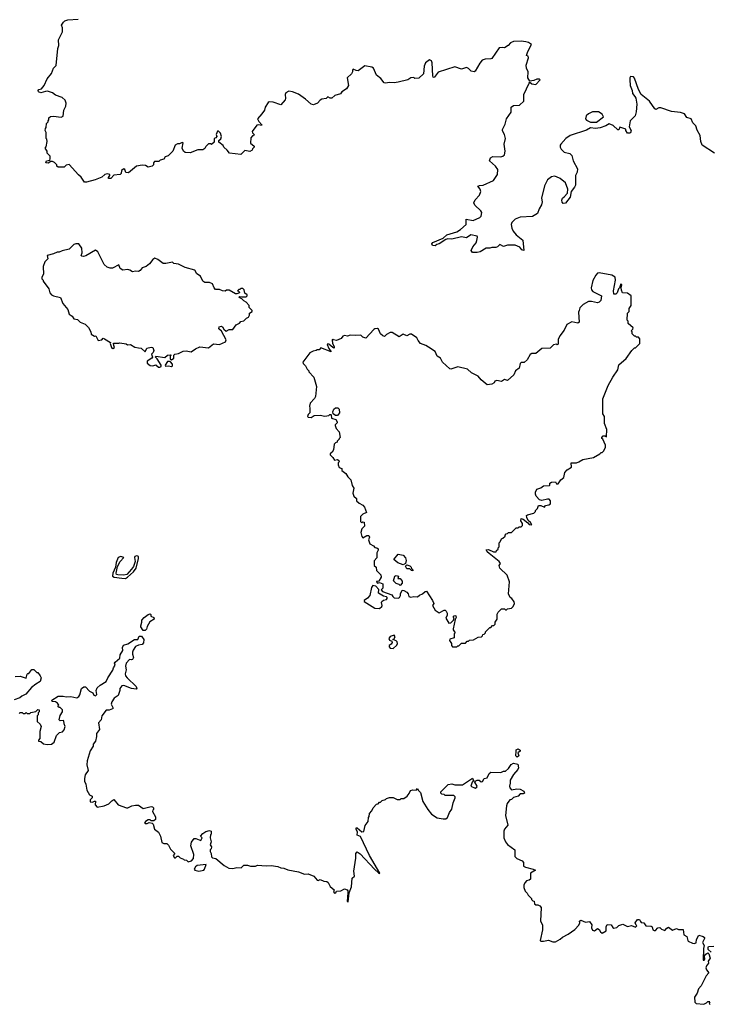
# Model space of a CAD drawing. Extents: x 2240384 to 2404287, y 351326 to 526670.
# Tile 75 of 256: x 2361040 to 2368101, y 361812 to 371890. Entities that reach past the tile are written whole.
import ezdxf

# ---------------------------------------------------------------- set-up
doc = ezdxf.new("R2010")
doc.units = 0

msp = doc.modelspace()

# ---------------------------------------------------------------- linework, layer by layer
at = {"layer": '0CON20XD'}
for points in [[(2361477, 371807), (2361468, 371835), (2361488, 371865), (2361503, 371877), (2361533, 371887), (2361640, 371895)], [(2368153, 370523), (2368027, 370607), (2368014, 370644), (2368007, 370705), (2367978, 370758), (2367963, 370803), (2367934, 370835), (2367917, 370875), (2367870, 370890), (2367848, 370925), (2367805, 370939), (2367715, 370950), (2367605, 370988), (2367585, 370988), (2367555, 370972), (2367545, 370978), (2367490, 371055), (2367404, 371124), (2367375, 371175), (2367335, 371292), (2367325, 371304), (2367295, 371308), (2367287, 371295), (2367286, 371275), (2367292, 371215), (2367310, 371165), (2367314, 371135), (2367339, 371105), (2367348, 371088), (2367360, 371025), (2367353, 370947), (2367342, 370905), (2367291, 370855), (2367282, 370795), (2367301, 370755), (2367295, 370732), (2367285, 370728), (2367265, 370730), (2367248, 370755), (2367245, 370770), (2367185, 370790), (2367176, 370764), (2367165, 370764), (2367117, 370807), (2367075, 370824), (2367042, 370805), (2366985, 370784), (2366935, 370776), (2366885, 370782), (2366845, 370759), (2366675, 370705), (2366631, 370675), (2366580, 370615), (2366573, 370605), (2366573, 370585), (2366584, 370564), (2366614, 370534), (2366672, 370522), (2366695, 370500), (2366708, 370445), (2366752, 370365), (2366749, 370331), (2366732, 370295), (2366730, 370195), (2366722, 370175), (2366688, 370132), (2366677, 370073), (2366628, 370012), (2366605, 370010), (2366593, 370023), (2366592, 370042), (2366598, 370062), (2366615, 370076), (2366648, 370115), (2366651, 370155), (2366630, 370220), (2366575, 370263), (2366535, 370283), (2366515, 370290), (2366485, 370283), (2366445, 370252), (2366412, 370188), (2366384, 370065), (2366391, 370025), (2366383, 369995), (2366360, 369955), (2366343, 369907), (2366290, 369875), (2366165, 369868), (2366115, 369848), (2366080, 369815), (2366072, 369795), (2366080, 369755), (2366094, 369724), (2366125, 369687), (2366193, 369635), (2366202, 369528), (2366180, 369535), (2366161, 369561), (2366115, 369582), (2366035, 369581), (2365995, 369570), (2365955, 369590), (2365934, 369566), (2365915, 369557), (2365875, 369560), (2365855, 369553), (2365815, 369553), (2365755, 369514), (2365724, 369506), (2365678, 369508), (2365663, 369527), (2365680, 369565), (2365715, 369607), (2365721, 369631), (2365728, 369665), (2365723, 369673), (2365658, 369688), (2365615, 369656), (2365564, 369666), (2365465, 369645), (2365425, 369646), (2365405, 369640), (2365335, 369596), (2365311, 369589), (2365295, 369575), (2365268, 369578), (2365259, 369595), (2365272, 369608), (2365377, 369653), (2365415, 369687), (2365515, 369720), (2365555, 369743), (2365613, 369795), (2365613, 369847), (2365685, 369834), (2365750, 369865), (2365765, 369880), (2365772, 369915), (2365762, 369935), (2365701, 369991), (2365690, 370015), (2365704, 370046), (2365748, 370095), (2365762, 370132), (2365756, 370156), (2365732, 370185), (2365747, 370193), (2365785, 370197), (2365892, 370245), (2365932, 370305), (2365937, 370357), (2365912, 370392), (2365850, 370445), (2365862, 370475), (2365885, 370490), (2365965, 370486), (2365988, 370492), (2366005, 370508), (2366011, 370545), (2366000, 370615), (2366013, 370675), (2366004, 370715), (2365983, 370753), (2365982, 370765), (2366010, 370820), (2366025, 370876), (2366074, 370945), (2366073, 370995), (2366095, 371011), (2366159, 371015), (2366201, 371055), (2366202, 371125), (2366255, 371242), (2366265, 371250), (2366285, 371232), (2366325, 371228), (2366368, 371275), (2366362, 371282), (2366335, 371282), (2366305, 371268), (2366265, 371260), (2366244, 371294), (2366248, 371358), (2366228, 371395), (2366227, 371425), (2366249, 371499), (2366248, 371518), (2366230, 371525), (2366244, 371565), (2366280, 371635), (2366250, 371655), (2366223, 371663), (2366175, 371670), (2366097, 371667), (2366067, 371653), (2366043, 371627), (2366005, 371602), (2365985, 371607), (2365948, 371602), (2365875, 371492), (2365865, 371488), (2365805, 371486), (2365777, 371475), (2365750, 371445), (2365705, 371362), (2365695, 371358), (2365663, 371363), (2365635, 371392), (2365615, 371402), (2365565, 371383), (2365495, 371406), (2365325, 371352), (2365285, 371298), (2365275, 371302), (2365271, 371315), (2365265, 371450), (2365255, 371468), (2365235, 371480), (2365195, 371450), (2365183, 371415), (2365174, 371335), (2365128, 371292), (2365085, 371288), (2365075, 371297), (2365045, 371296), (2365015, 371276), (2364915, 371251), (2364874, 371244), (2364825, 371246), (2364785, 371240), (2364772, 371245), (2364739, 371289), (2364695, 371322), (2364662, 371395), (2364645, 371404), (2364575, 371418), (2364505, 371368), (2364485, 371369), (2364455, 371382), (2364448, 371375), (2364448, 371355), (2364438, 371335), (2364393, 371295), (2364407, 371215), (2364385, 371182), (2364337, 371153), (2364325, 371132), (2364266, 371114), (2364235, 371088), (2364218, 371088), (2364195, 371100), (2364177, 371083), (2364133, 371077), (2364115, 371068), (2364090, 371035), (2364050, 371020), (2364024, 371024), (2363967, 371077), (2363895, 371127), (2363835, 371151), (2363795, 371158), (2363765, 371140), (2363758, 371125), (2363763, 371085), (2363760, 371070), (2363715, 371020), (2363635, 371047), (2363595, 371048), (2363585, 371042), (2363553, 370995), (2363547, 370965), (2363520, 370925), (2363474, 370876), (2363488, 370848), (2363521, 370815), (2363515, 370807), (2363485, 370814), (2363469, 370811), (2363422, 370745), (2363423, 370733), (2363440, 370715), (2363435, 370700), (2363425, 370700), (2363408, 370682), (2363402, 370625), (2363440, 370595), (2363440, 370585), (2363423, 370567), (2363420, 370555), (2363395, 370540), (2363345, 370550), (2363305, 370510), (2363190, 370525), (2363166, 370556), (2363132, 370585), (2363123, 370603), (2363080, 370635), (2363080, 370655), (2363098, 370672), (2363107, 370695), (2363095, 370730), (2363075, 370750), (2363065, 370750), (2363052, 370715), (2363060, 370695), (2363048, 370682), (2363030, 370675), (2363030, 370635), (2363005, 370612), (2362995, 370620), (2362975, 370620), (2362947, 370593), (2362935, 370570), (2362915, 370558), (2362865, 370558), (2362785, 370526), (2362735, 370532), (2362716, 370546), (2362703, 370575), (2362715, 370628), (2362705, 370632), (2362675, 370618), (2362655, 370620), (2362633, 370605), (2362608, 370545), (2362560, 370495), (2362530, 370485), (2362515, 370462), (2362478, 370452), (2362465, 370440), (2362422, 370438), (2362410, 370425), (2362410, 370405), (2362395, 370390), (2362355, 370382), (2362327, 370397), (2362295, 370402), (2362235, 370390), (2362153, 370323), (2362127, 370327), (2362118, 370358), (2362105, 370362), (2362082, 370348), (2362080, 370315), (2362070, 370305), (2362005, 370298), (2361975, 370263), (2361950, 370265), (2361948, 370275), (2361962, 370295), (2361962, 370305), (2361935, 370312), (2361913, 370305), (2361881, 370279), (2361812, 370252), (2361725, 370228), (2361705, 370228), (2361669, 370279), (2361641, 370301), (2361545, 370408), (2361515, 370400), (2361495, 370380), (2361435, 370380), (2361422, 370392), (2361420, 370405), (2361395, 370430), (2361375, 370440), (2361355, 370440), (2361335, 370420), (2361307, 370425), (2361313, 370445), (2361348, 370452), (2361352, 370465), (2361352, 370492), (2361323, 370523), (2361320, 370545), (2361302, 370575), (2361312, 370588), (2361320, 370645), (2361317, 370667), (2361310, 370675), (2361310, 370735), (2361300, 370755), (2361303, 370777), (2361310, 370785), (2361313, 370827), (2361330, 370845), (2361330, 370855), (2361340, 370865), (2361340, 370885), (2361355, 370900), (2361385, 370902), (2361465, 370892), (2361485, 370902), (2361492, 370965), (2361514, 371005), (2361516, 371035), (2361506, 371065), (2361475, 371094), (2361408, 371118), (2361375, 371140), (2361325, 371157), (2361305, 371156), (2361255, 371140), (2361232, 371152), (2361230, 371165), (2361236, 371174), (2361265, 371183), (2361292, 371215), (2361320, 371285), (2361365, 371340), (2361387, 371393), (2361415, 371420), (2361430, 371595), (2361442, 371625), (2361438, 371685), (2361478, 371765), (2361477, 371807)], [(2366945, 370840), (2367018, 370895), (2367005, 370922), (2366967, 370947), (2366905, 370948), (2366865, 370928), (2366842, 370905), (2366832, 370875), (2366843, 370863), (2366885, 370840), (2366945, 370840)], [(2362463, 368333), (2362475, 368333), (2362488, 368342), (2362489, 368355), (2362449, 368419), (2362430, 368435), (2362434, 368446), (2362525, 368433), (2362555, 368457), (2362585, 368460), (2362590, 368455), (2362582, 368448), (2362582, 368422), (2362585, 368412), (2362595, 368410), (2362617, 368425), (2362620, 368455), (2362630, 368465), (2362666, 368474), (2362715, 368497), (2362745, 368500), (2362795, 368492), (2362839, 368521), (2362885, 368542), (2362975, 368533), (2363025, 368574), (2363085, 368564), (2363146, 368594), (2363155, 368615), (2363105, 368702), (2363080, 368725), (2363082, 368748), (2363105, 368752), (2363115, 368748), (2363131, 368721), (2363153, 368703), (2363185, 368718), (2363222, 368718), (2363255, 368766), (2363290, 368785), (2363305, 368800), (2363335, 368808), (2363362, 368835), (2363382, 368845), (2363392, 368865), (2363393, 368887), (2363420, 368905), (2363420, 368915), (2363390, 368945), (2363390, 368965), (2363359, 368999), (2363335, 369012), (2363314, 369034), (2363288, 369045), (2363295, 369058), (2363315, 369052), (2363360, 369055), (2363370, 369065), (2363370, 369075), (2363345, 369090), (2363338, 369125), (2363325, 369140), (2363305, 369140), (2363295, 369130), (2363285, 369130), (2363270, 369115), (2363285, 369110), (2363290, 369095), (2363265, 369083), (2363250, 369085), (2363185, 369122), (2363158, 369122), (2363145, 369113), (2363115, 369114), (2363085, 369130), (2363045, 369130), (2363030, 369145), (2363015, 369188), (2362985, 369200), (2362935, 369200), (2362914, 369214), (2362890, 369265), (2362855, 369290), (2362832, 369325), (2362735, 369354), (2362665, 369387), (2362620, 369395), (2362605, 369408), (2362535, 369393), (2362510, 369395), (2362456, 369436), (2362425, 369448), (2362404, 369436), (2362368, 369392), (2362335, 369363), (2362295, 369350), (2362275, 369322), (2362255, 369312), (2362225, 369317), (2362195, 369310), (2362168, 369328), (2362147, 369333), (2362095, 369328), (2362068, 369345), (2362055, 369380), (2361992, 369348), (2361965, 369346), (2361935, 369358), (2361905, 369384), (2361839, 369515), (2361815, 369532), (2361718, 369472), (2361695, 369467), (2361675, 369470), (2361670, 369475), (2361680, 369505), (2361678, 369552), (2361646, 369596), (2361615, 369597), (2361595, 369588), (2361545, 369540), (2361476, 369524), (2361445, 369510), (2361425, 369510), (2361387, 369493), (2361320, 369475), (2361327, 369443), (2361299, 369411), (2361282, 369365), (2361283, 369287), (2361268, 369255), (2361268, 369238), (2361280, 369225), (2361280, 369215), (2361340, 369135), (2361350, 369095), (2361367, 369075), (2361385, 369064), (2361457, 369045), (2361483, 368985), (2361532, 368925), (2361547, 368877), (2361576, 368856), (2361595, 368830), (2361632, 368822), (2361660, 368795), (2361710, 368775), (2361745, 368740), (2361768, 368695), (2361771, 368671), (2361805, 368652), (2361820, 368655), (2361845, 368608), (2361880, 368615), (2361895, 368630), (2361910, 368625), (2361970, 368585), (2361968, 368575), (2361979, 368535), (2361995, 368524), (2362012, 368535), (2362003, 368555), (2362002, 368578), (2362055, 368578), (2362065, 368582), (2362132, 368572), (2362145, 368562), (2362175, 368567), (2362219, 368539), (2362255, 368532), (2362285, 368529), (2362325, 368492), (2362343, 368527), (2362385, 368540), (2362402, 368535), (2362412, 368505), (2362406, 368484), (2362388, 368465), (2362399, 368435), (2362394, 368425), (2362345, 368395), (2362344, 368375), (2362375, 368350), (2362402, 368348), (2362435, 368356), (2362463, 368333)], [(2365515, 365470), (2365525, 365480), (2365535, 365480), (2365565, 365510), (2365605, 365510), (2365622, 365528), (2365635, 365530), (2365645, 365540), (2365687, 365543), (2365735, 365570), (2365768, 365572), (2365780, 365585), (2365782, 365598), (2365795, 365600), (2365810, 365615), (2365810, 365625), (2365855, 365670), (2365865, 365670), (2365882, 365688), (2365895, 365690), (2365908, 365702), (2365910, 365725), (2365928, 365755), (2365930, 365805), (2365940, 365825), (2365975, 365860), (2366005, 365860), (2366015, 365850), (2366025, 365850), (2366035, 365860), (2366075, 365868), (2366092, 365885), (2366108, 365915), (2366102, 365932), (2366080, 365965), (2366062, 365975), (2366044, 366014), (2366057, 366135), (2366033, 366205), (2365957, 366275), (2365950, 366305), (2365962, 366325), (2365950, 366345), (2365848, 366425), (2365826, 366445), (2365818, 366465), (2365839, 366469), (2365890, 366445), (2365918, 366442), (2365922, 366458), (2365938, 366472), (2365940, 366485), (2365950, 366495), (2365950, 366535), (2365960, 366545), (2365972, 366578), (2365988, 366582), (2366010, 366605), (2366010, 366615), (2366022, 366628), (2366035, 366630), (2366045, 366640), (2366075, 366640), (2366122, 366688), (2366145, 366690), (2366155, 366700), (2366175, 366700), (2366188, 366712), (2366190, 366735), (2366171, 366761), (2366174, 366786), (2366195, 366779), (2366242, 366742), (2366255, 366724), (2366285, 366720), (2366272, 366745), (2366247, 366765), (2366234, 366794), (2366230, 366815), (2366238, 366822), (2366305, 366840), (2366320, 366855), (2366320, 366865), (2366342, 366888), (2366352, 366918), (2366375, 366918), (2366415, 366900), (2366425, 366918), (2366457, 366923), (2366474, 366936), (2366476, 366965), (2366461, 366981), (2366445, 366983), (2366385, 366969), (2366362, 366975), (2366330, 367015), (2366323, 367033), (2366322, 367055), (2366334, 367086), (2366375, 367097), (2366405, 367118), (2366465, 367122), (2366470, 367125), (2366470, 367145), (2366485, 367158), (2366525, 367160), (2366535, 367140), (2366555, 367140), (2366581, 367179), (2366612, 367205), (2366622, 367255), (2366647, 367283), (2366690, 367310), (2366688, 367355), (2366740, 367355), (2366766, 367364), (2366805, 367390), (2366915, 367408), (2366980, 367445), (2366995, 367460), (2367005, 367460), (2367017, 367473), (2367037, 367513), (2367038, 367535), (2367010, 367595), (2367000, 367605), (2367000, 367615), (2367015, 367630), (2367035, 367630), (2367048, 367622), (2367052, 367695), (2367027, 367757), (2367027, 367827), (2367010, 367855), (2367012, 368008), (2367064, 368145), (2367115, 368230), (2367163, 368305), (2367174, 368356), (2367249, 368421), (2367307, 368503), (2367335, 368530), (2367345, 368530), (2367390, 368575), (2367390, 368625), (2367375, 368640), (2367355, 368640), (2367345, 368650), (2367335, 368650), (2367310, 368675), (2367310, 368695), (2367300, 368705), (2367318, 368722), (2367320, 368735), (2367272, 368782), (2367270, 368805), (2367260, 368815), (2367263, 368887), (2367280, 368905), (2367280, 368935), (2367300, 368965), (2367300, 369065), (2367265, 369090), (2367214, 369094), (2367201, 369121), (2367198, 369145), (2367206, 369176), (2367195, 369188), (2367182, 369145), (2367172, 369135), (2367157, 369095), (2367145, 369082), (2367125, 369080), (2367120, 369115), (2367141, 369225), (2367138, 369255), (2367104, 369274), (2366975, 369300), (2366955, 369294), (2366938, 369275), (2366910, 369220), (2366891, 369145), (2366895, 369125), (2366908, 369108), (2366997, 369065), (2366992, 369015), (2366975, 368998), (2366955, 368993), (2366895, 369006), (2366864, 369006), (2366810, 368975), (2366775, 368940), (2366768, 368915), (2366763, 368895), (2366767, 368793), (2366755, 368783), (2366694, 368796), (2366641, 368769), (2366616, 368714), (2366570, 368655), (2366554, 368616), (2366555, 368570), (2366545, 368562), (2366535, 368568), (2366505, 368562), (2366472, 368528), (2366385, 368523), (2366326, 368474), (2366285, 368472), (2366267, 368463), (2366235, 368410), (2366205, 368380), (2366175, 368380), (2366165, 368370), (2366155, 368322), (2366118, 368295), (2366100, 368255), (2366035, 368197), (2366005, 368208), (2365972, 368188), (2365925, 368197), (2365905, 368190), (2365898, 368172), (2365875, 368158), (2365825, 368153), (2365764, 368204), (2365735, 368243), (2365665, 368277), (2365625, 368313), (2365525, 368337), (2365455, 368312), (2365445, 368317), (2365368, 368385), (2365348, 368425), (2365316, 368446), (2365293, 368493), (2365227, 368537), (2365197, 368557), (2365145, 368577), (2365120, 368605), (2365108, 368635), (2365052, 368672), (2365035, 368671), (2365005, 368656), (2364965, 368671), (2364925, 368643), (2364855, 368688), (2364835, 368688), (2364795, 368668), (2364775, 368648), (2364758, 368655), (2364736, 368676), (2364715, 368722), (2364705, 368728), (2364675, 368727), (2364665, 368720), (2364585, 368632), (2364555, 368642), (2364532, 368662), (2364475, 368658), (2364425, 368662), (2364395, 368652), (2364365, 368658), (2364348, 368652), (2364333, 368627), (2364285, 368608), (2364252, 368612), (2364245, 368620), (2364240, 368615), (2364244, 368575), (2364260, 368545), (2364259, 368531), (2364255, 368528), (2364245, 368534), (2364205, 368569), (2364195, 368572), (2364190, 368565), (2364204, 368524), (2364228, 368492), (2364125, 368530), (2364105, 368510), (2364085, 368510), (2364077, 368503), (2364045, 368498), (2364011, 368479), (2363940, 368385), (2363942, 368372), (2363968, 368348), (2363982, 368312), (2364000, 368295), (2364000, 368285), (2364052, 368232), (2364078, 368135), (2364070, 368035), (2364058, 368012), (2364013, 367965), (2364008, 367935), (2364012, 367915), (2364010, 367865), (2363995, 367850), (2363988, 367828), (2363995, 367822), (2364025, 367820), (2364055, 367838), (2364115, 367842), (2364165, 367833), (2364205, 367840), (2364215, 367850), (2364225, 367850), (2364230, 367845), (2364232, 367812), (2364278, 367798), (2364290, 367775), (2364290, 367765), (2364270, 367745), (2364270, 367735), (2364282, 367705), (2364312, 367672), (2364320, 367615), (2364310, 367605), (2364310, 367595), (2364290, 367575), (2364290, 367565), (2364275, 367560), (2364260, 367545), (2364252, 367488), (2364240, 367465), (2364220, 367445), (2364220, 367435), (2364248, 367408), (2364263, 367383), (2364295, 367390), (2364308, 367378), (2364310, 367365), (2364300, 367355), (2364300, 367335), (2364310, 367305), (2364338, 367298), (2364340, 367275), (2364380, 367245), (2364401, 367211), (2364432, 367182), (2364443, 367123), (2364462, 367095), (2364452, 367045), (2364463, 367013), (2364488, 366988), (2364490, 366965), (2364515, 366940), (2364555, 366920), (2364572, 366902), (2364590, 366845), (2364555, 366830), (2364530, 366805), (2364530, 366755), (2364545, 366740), (2364555, 366750), (2364568, 366748), (2364570, 366705), (2364545, 366680), (2364532, 366642), (2364545, 366600), (2364555, 366588), (2364595, 366612), (2364615, 366610), (2364622, 366595), (2364610, 366565), (2364626, 366525), (2364662, 366505), (2364675, 366488), (2364696, 366486), (2364710, 366475), (2364710, 366460), (2364698, 366435), (2364697, 366383), (2364668, 366352), (2364670, 366305), (2364690, 366285), (2364692, 366252), (2364738, 366208), (2364740, 366185), (2364718, 366142), (2364695, 366140), (2364692, 366135), (2364703, 366123), (2364725, 366130), (2364760, 366115), (2364757, 366073), (2364742, 366055), (2364755, 366038), (2364850, 366005), (2364860, 365985), (2364875, 365972), (2364915, 365968), (2364928, 365975), (2364940, 365995), (2364940, 366015), (2364955, 366050), (2364975, 366048), (2365005, 366030), (2365018, 366015), (2365026, 365986), (2365045, 365979), (2365075, 365986), (2365115, 365982), (2365135, 366000), (2365165, 366012), (2365192, 366038), (2365205, 366040), (2365267, 365947), (2365280, 365915), (2365268, 365895), (2365295, 365847), (2365335, 365820), (2365385, 365847), (2365395, 365847), (2365407, 365835), (2365418, 365815), (2365418, 365795), (2365402, 365765), (2365434, 365714), (2365455, 365717), (2365482, 365745), (2365490, 365755), (2365481, 365775), (2365483, 365785), (2365495, 365793), (2365505, 365790), (2365509, 365771), (2365498, 365752), (2365480, 365655), (2365480, 365645), (2365500, 365615), (2365490, 365605), (2365490, 365565), (2365445, 365550), (2365440, 365535), (2365460, 365505), (2365460, 365485), (2365472, 365472), (2365515, 365470)], [(2362595, 368340), (2362604, 368346), (2362604, 368365), (2362585, 368388), (2362573, 368393), (2362555, 368393), (2362530, 368355), (2362534, 368344), (2362564, 368346), (2362595, 368340)], [(2364295, 367840), (2364275, 367840), (2364250, 367855), (2364248, 367875), (2364256, 367904), (2364275, 367919), (2364296, 367916), (2364311, 367905), (2364313, 367867), (2364295, 367840)], [(2364965, 366312), (2364912, 366332), (2364870, 366365), (2364915, 366420), (2364965, 366408), (2364991, 366381), (2364998, 366355), (2364990, 366325), (2364965, 366312)], [(2362125, 366172), (2362145, 366183), (2362205, 366239), (2362233, 366275), (2362257, 366375), (2362255, 366395), (2362249, 366399), (2362235, 366402), (2362220, 366395), (2362216, 366385), (2362224, 366345), (2362207, 366295), (2362185, 366265), (2362137, 366213), (2362106, 366204), (2362045, 366208), (2362033, 366213), (2362028, 366225), (2362043, 366295), (2362068, 366345), (2362107, 366385), (2362077, 366397), (2362047, 366385), (2362027, 366335), (2362022, 366288), (2361995, 366225), (2361992, 366195), (2362008, 366185), (2362085, 366173), (2362125, 366172)], [(2365065, 366250), (2365052, 366252), (2365035, 366270), (2365005, 366270), (2364992, 366298), (2365005, 366310), (2365035, 366300), (2365048, 366288), (2365052, 366272), (2365070, 366255), (2365065, 366250)], [(2364935, 366100), (2364925, 366110), (2364895, 366120), (2364868, 366148), (2364882, 366195), (2364895, 366202), (2364920, 366195), (2364912, 366172), (2364935, 366170), (2364958, 366145), (2364957, 366123), (2364935, 366100)], [(2364725, 365862), (2364748, 365885), (2364751, 365895), (2364744, 365925), (2364749, 365935), (2364765, 365948), (2364795, 365957), (2364803, 365965), (2364803, 365975), (2364795, 365983), (2364765, 365989), (2364715, 366021), (2364718, 366058), (2364685, 366092), (2364655, 366098), (2364641, 366079), (2364625, 365998), (2364602, 365968), (2364567, 365945), (2364567, 365935), (2364675, 365867), (2364725, 365862)], [(2362325, 365640), (2362305, 365640), (2362282, 365675), (2362280, 365685), (2362292, 365725), (2362290, 365745), (2362315, 365772), (2362355, 365802), (2362375, 365808), (2362382, 365802), (2362384, 365784), (2362415, 365770), (2362417, 365755), (2362374, 365726), (2362345, 365680), (2362337, 365653), (2362325, 365640)], [(2361035, 364790), (2361045, 364800), (2361065, 364800), (2361075, 364790), (2361095, 364790), (2361105, 364800), (2361115, 364790), (2361145, 364790), (2361155, 364800), (2361205, 364810), (2361225, 364830), (2361238, 364828), (2361240, 364805), (2361230, 364795), (2361230, 364775), (2361220, 364765), (2361218, 364708), (2361249, 364679), (2361260, 364655), (2361248, 364605), (2361246, 364534), (2361233, 364515), (2361233, 364505), (2361255, 364502), (2361285, 364480), (2361321, 364471), (2361365, 364476), (2361393, 364495), (2361417, 364563), (2361446, 364594), (2361478, 364602), (2361495, 364623), (2361506, 364655), (2361496, 364684), (2361493, 364713), (2361485, 364718), (2361455, 364714), (2361443, 364725), (2361455, 364770), (2361478, 364805), (2361480, 364825), (2361455, 364850), (2361445, 364850), (2361432, 364862), (2361440, 364875), (2361426, 364896), (2361407, 364907), (2361372, 364912), (2361370, 364925), (2361435, 364968), (2361485, 364968), (2361515, 364960), (2361565, 364963), (2361625, 364948), (2361645, 364962), (2361655, 364980), (2361672, 365045), (2361697, 365063), (2361715, 365062), (2361755, 365018), (2361789, 364999), (2361798, 364975), (2361815, 364971), (2361830, 364985), (2361822, 365025), (2361835, 365050), (2361865, 365078), (2361925, 365116), (2361942, 365155), (2361995, 365233), (2362000, 365255), (2362018, 365285), (2362012, 365305), (2362018, 365315), (2362064, 365355), (2362070, 365390), (2362097, 365435), (2362094, 365466), (2362102, 365488), (2362148, 365502), (2362215, 365547), (2362250, 365545), (2362265, 365580), (2362289, 365579), (2362311, 365545), (2362308, 365512), (2362295, 365496), (2362255, 365490), (2362227, 365473), (2362202, 365438), (2362195, 365418), (2362194, 365395), (2362205, 365362), (2362195, 365342), (2362185, 365338), (2362165, 365340), (2362130, 365305), (2362122, 365275), (2362129, 365235), (2362119, 365195), (2362124, 365174), (2362139, 365155), (2362234, 365065), (2362238, 365042), (2362232, 365038), (2362185, 365044), (2362105, 365076), (2362085, 365073), (2362067, 365045), (2362066, 365025), (2362048, 364972), (2362008, 364945), (2361983, 364907), (2361976, 364885), (2361997, 364845), (2361992, 364835), (2361955, 364824), (2361925, 364824), (2361881, 364765), (2361876, 364724), (2361848, 364695), (2361856, 364625), (2361826, 364585), (2361827, 364555), (2361816, 364505), (2361793, 364475), (2361792, 364455), (2361762, 364408), (2361731, 364305), (2361728, 364265), (2361740, 364205), (2361709, 364161), (2361702, 364125), (2361703, 364095), (2361717, 364065), (2361728, 364005), (2361755, 363958), (2361782, 363942), (2361782, 363925), (2361762, 363905), (2361760, 363885), (2361785, 363882), (2361805, 363892), (2361815, 363890), (2361814, 363854), (2361835, 363830), (2361905, 363843), (2361954, 363866), (2361982, 363895), (2362005, 363907), (2362050, 363855), (2362135, 363823), (2362147, 363823), (2362190, 363845), (2362225, 363852), (2362255, 363852), (2362305, 363818), (2362385, 363837), (2362400, 363835), (2362410, 363825), (2362410, 363805), (2362402, 363798), (2362400, 363785), (2362432, 363732), (2362430, 363705), (2362415, 363690), (2362385, 363690), (2362375, 363700), (2362355, 363700), (2362328, 363685), (2362318, 363668), (2362325, 363663), (2362346, 363664), (2362365, 363672), (2362398, 363668), (2362407, 363657), (2362422, 363605), (2362463, 363575), (2362481, 363535), (2362495, 363468), (2362515, 363458), (2362545, 363460), (2362565, 363440), (2362585, 363400), (2362630, 363355), (2362612, 363335), (2362625, 363312), (2362637, 363313), (2362652, 363328), (2362665, 363330), (2362682, 363312), (2362718, 363298), (2362725, 363290), (2362748, 363288), (2362765, 363270), (2362798, 363282), (2362820, 363305), (2362822, 363345), (2362794, 363434), (2362798, 363472), (2362825, 363508), (2362845, 363508), (2362895, 363490), (2362910, 363515), (2362890, 363535), (2362915, 363560), (2362945, 363580), (2362985, 363590), (2363000, 363585), (2363000, 363555), (2362993, 363547), (2362990, 363515), (2363000, 363475), (2362990, 363445), (2363003, 363423), (2363002, 363405), (2362992, 363395), (2362992, 363375), (2363002, 363355), (2363003, 363323), (2363013, 363313), (2363050, 363305), (2363135, 363232), (2363180, 363205), (2363223, 363203), (2363265, 363213), (2363309, 363211), (2363335, 363238), (2363373, 363237), (2363405, 363228), (2363455, 363228), (2363475, 363238), (2363565, 363230), (2363615, 363232), (2363683, 363223), (2363715, 363208), (2363746, 363206), (2363785, 363188), (2363895, 363167), (2363955, 363143), (2363995, 363147), (2364052, 363125), (2364085, 363084), (2364095, 363080), (2364115, 363090), (2364155, 363072), (2364185, 363070), (2364198, 363058), (2364218, 363018), (2364260, 362985), (2364252, 362965), (2364265, 362950), (2364276, 362954), (2364285, 362970), (2364327, 362973), (2364365, 362993), (2364392, 362985), (2364400, 362975), (2364401, 362955), (2364394, 362866), (2364405, 362860), (2364412, 362955), (2364438, 363015), (2364445, 363102), (2364469, 363125), (2364462, 363175)], [(2364865, 365454), (2364901, 365489), (2364909, 365505), (2364904, 365524), (2364895, 365534), (2364860, 365545), (2364870, 365550), (2364883, 365575), (2364875, 365590), (2364834, 365576), (2364821, 365555), (2364825, 365538), (2364850, 365530), (2364854, 365515), (2364845, 365499), (2364824, 365486), (2364822, 365472), (2364835, 365459), (2364865, 365454)], [(2360995, 365168), (2361045, 365172), (2361105, 365150), (2361115, 365190), (2361125, 365200), (2361135, 365200), (2361165, 365240), (2361185, 365240), (2361215, 365210), (2361225, 365210), (2361250, 365175), (2361260, 365155), (2361250, 365115), (2361205, 365090), (2361160, 365055), (2361103, 364987), (2361063, 364967), (2361042, 364948), (2360985, 364930)], [(2366135, 364343), (2366120, 364355), (2366122, 364405), (2366125, 364416), (2366145, 364428), (2366166, 364415), (2366166, 364405), (2366140, 364385), (2366150, 364355), (2366135, 364343)], [(2364462, 363175), (2364482, 363308), (2364483, 363355), (2364495, 363374), (2364525, 363352), (2364674, 363194), (2364715, 363157), (2364725, 363150), (2364728, 363155), (2364623, 363335), (2364529, 363529), (2364497, 363545), (2364498, 363578), (2364485, 363603), (2364485, 363618), (2364495, 363619), (2364545, 363578), (2364565, 363580), (2364578, 363642), (2364607, 363683), (2364610, 363725), (2364617, 363733), (2364623, 363767), (2364647, 363793), (2364660, 363825), (2364695, 363860), (2364710, 363865), (2364725, 363880), (2364735, 363880), (2364752, 363898), (2364785, 363910), (2364795, 363920), (2364825, 363928), (2364865, 363928), (2364905, 363910), (2364935, 363910), (2364945, 363918), (2364975, 363920), (2365006, 363944), (2365029, 363971), (2365040, 364000), (2365065, 364008), (2365100, 364005), (2365115, 364020), (2365120, 364005), (2365145, 363980), (2365168, 363888), (2365218, 363805), (2365255, 363758), (2365315, 363722), (2365375, 363710), (2365405, 363710), (2365420, 363725), (2365440, 363775), (2365465, 363810), (2365478, 363875), (2365498, 363925), (2365498, 363935), (2365485, 363950), (2365395, 363950), (2365385, 363960), (2365362, 363962), (2365352, 363972), (2365352, 363988), (2365428, 364062), (2365465, 364068), (2365495, 364058), (2365575, 364060), (2365678, 364128), (2365688, 364102), (2365673, 364085), (2365660, 364045), (2365705, 364026), (2365721, 364035), (2365724, 364045), (2365702, 364085), (2365703, 364097), (2365724, 364106), (2365745, 364108), (2365765, 364091), (2365778, 364092), (2365797, 364123), (2365825, 364130), (2365846, 364174), (2365865, 364190), (2365965, 364186), (2365995, 364200), (2366015, 364199), (2366046, 364225), (2366073, 364267), (2366095, 364282), (2366139, 364269), (2366147, 364233), (2366141, 364215), (2366097, 364165), (2366063, 364107), (2366062, 364075), (2366054, 364045), (2366058, 364028), (2366075, 364008), (2366131, 364019), (2366165, 364014), (2366202, 363995), (2366208, 363975), (2366195, 363968), (2366165, 363967), (2366145, 363942), (2366095, 363930), (2366075, 363910), (2366060, 363905), (2366031, 363869), (2366023, 363843), (2366013, 363745), (2366037, 363647), (2366004, 363606), (2365997, 363585), (2365997, 363515), (2366014, 363475), (2366035, 363448), (2366110, 363395), (2366110, 363325), (2366130, 363305), (2366185, 363280), (2366200, 363265), (2366200, 363225), (2366220, 363215), (2366297, 363197), (2366320, 363185), (2366270, 363155), (2366270, 363095), (2366257, 363083), (2366230, 363075), (2366215, 363060), (2366202, 363035), (2366203, 363007), (2366215, 362970), (2366235, 362950), (2366245, 362930), (2366280, 362895), (2366280, 362885), (2366295, 362870), (2366308, 362868), (2366312, 362842), (2366325, 362830), (2366345, 362830), (2366365, 362820), (2366380, 362805), (2366372, 362665), (2366392, 362625), (2366392, 362575), (2366370, 362465), (2366375, 362460), (2366405, 362460), (2366455, 362470), (2366498, 362452), (2366525, 362452), (2366575, 362478), (2366599, 362501), (2366655, 362530), (2366723, 362577), (2366765, 362622), (2366774, 362645), (2366773, 362665), (2366785, 362672), (2366832, 362652), (2366875, 362660), (2366900, 362625), (2366896, 362595), (2366905, 362570), (2366925, 362564), (2366955, 362590), (2366975, 362579), (2366986, 362555), (2367005, 362542), (2367044, 362566), (2367044, 362606), (2367055, 362628), (2367096, 362626), (2367115, 362598), (2367125, 362592), (2367155, 362599), (2367175, 362618), (2367215, 362632), (2367265, 362610), (2367305, 362618), (2367345, 362602), (2367360, 362615), (2367352, 362622), (2367343, 362647), (2367365, 362680), (2367385, 362680), (2367395, 362660), (2367405, 362650), (2367430, 362645), (2367450, 362615), (2367505, 362612), (2367517, 362607), (2367522, 362575), (2367535, 362567), (2367551, 362569), (2367575, 362594), (2367595, 362598), (2367610, 362580), (2367645, 362568), (2367665, 362592), (2367685, 362602), (2367725, 362573), (2367765, 362588), (2367785, 362578), (2367835, 362579), (2367842, 362525), (2367872, 362505), (2367880, 362465), (2367885, 362458), (2367928, 362438), (2367945, 362434), (2367965, 362442), (2367970, 362475), (2367995, 362520), (2368040, 362505), (2368052, 362495), (2368052, 362485), (2368030, 362445), (2368050, 362415), (2368043, 362385), (2368040, 362265), (2368050, 362265), (2368057, 362273), (2368052, 362308), (2368064, 362326), (2368085, 362338), (2368098, 362328), (2368110, 362285), (2368088, 362255), (2368093, 362235), (2368071, 362205), (2368066, 362185), (2368071, 362165), (2368098, 362135), (2368070, 362105), (2368018, 362002), (2367989, 361971), (2367977, 361925), (2367951, 361885), (2367954, 361834), (2367965, 361820), (2368045, 361813), (2368073, 361827), (2368085, 361840), (2368105, 361840)], [(2362875, 363174), (2362924, 363186), (2362934, 363196), (2362950, 363245), (2362858, 363232), (2362841, 363219), (2362828, 363195), (2362832, 363185), (2362875, 363174)], [(2368120, 362345), (2368091, 362375), (2368089, 362395), (2368094, 362405), (2368148, 362408)], [(2368110, 361835), (2368100, 361825), (2368105, 361812)]]:
    msp.add_lwpolyline(points, dxfattribs=at)

doc.saveas('drawing.dxf')
